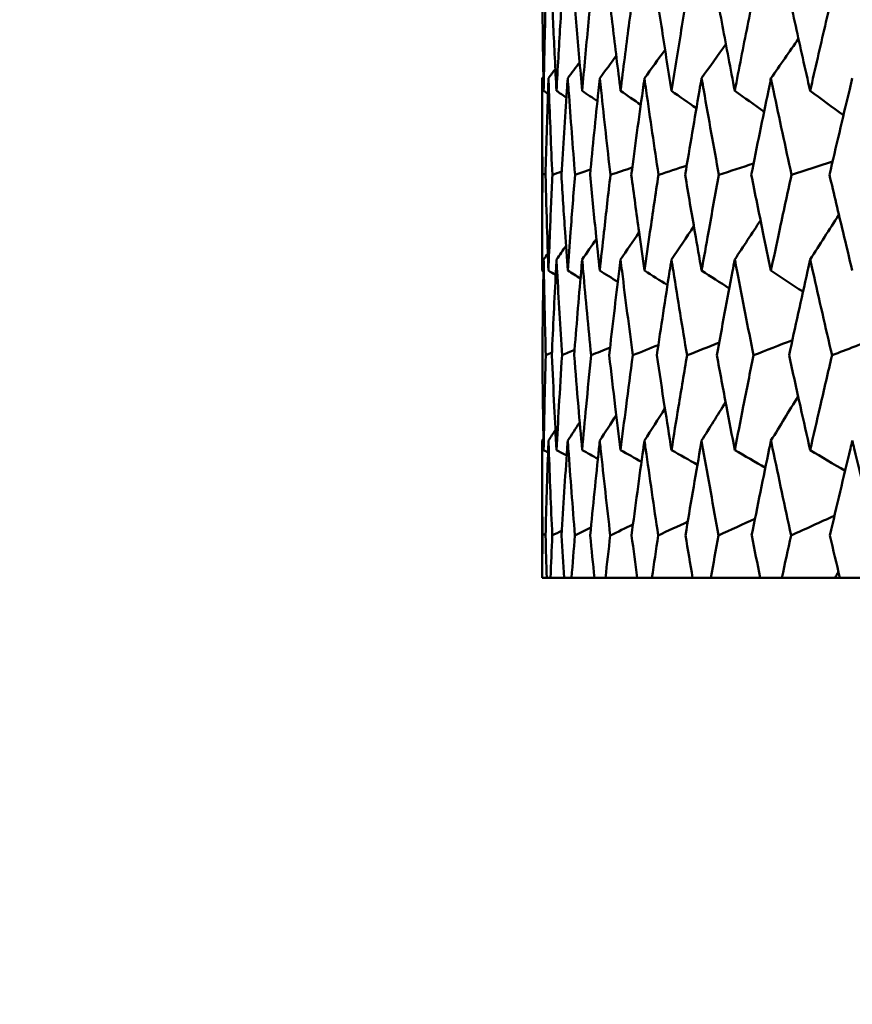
# Model space of a CAD drawing. Header units: millimetres. Extents: x 172 to 1631, y 500 to 2693.
# Tile 1 of 218: x 411 to 416, y 577 to 583. Entities that reach past the tile are written whole.
import ezdxf

# ---------------------------------------------------------------- set-up
doc = ezdxf.new("R2010")
doc.units = ezdxf.units.MM
doc.header["$LTSCALE"] = 10
doc.layers.add('Widoczne (ISO)', color=7, linetype='Continuous', lineweight=50)

msp = doc.modelspace()

# ---------------------------------------------------------------- linework, layer by layer
at = {"layer": 'Widoczne (ISO)'}
for p, q in [((414.2343, 581.4849), (414.2343, 582.6647)), ((414.2343, 579.6019), (414.2343, 580.4422)), ((414.2343, 579.6019), (414.2351, 579.6019)), ((414.2632, 579.6019), (414.2351, 579.6019)), ((414.2632, 579.6019), (414.2859, 579.6019)), ((414.3702, 579.6019), (414.2859, 579.6019)), ((414.3702, 579.6019), (414.4154, 579.6019)), ((414.5555, 579.6019), (414.4154, 579.6019)), ((414.5555, 579.6019), (414.6231, 579.6019)), ((414.8185, 579.6019), (414.6231, 579.6019)), ((414.8185, 579.6019), (414.9082, 579.6019)), ((415.1582, 579.6019), (414.9082, 579.6019)), ((415.1582, 579.6019), (415.2696, 579.6019)), ((415.5731, 579.6019), (415.2696, 579.6019)), ((415.5731, 579.6019), (415.7059, 579.6019)), ((416.032, 579.6019), (415.7059, 579.6019)), ((416.0617, 579.6019), (416.032, 579.6019)), ((416.0617, 579.6019), (416.2152, 579.6019))]:
    msp.add_line(p, q, dxfattribs=at)
msp.add_circle((434.2343, 549.6019), 50, dxfattribs=at)
for points, knots in [([(414.2364, 583.1798), (414.2375, 583.0501), (414.2389, 582.9204), (414.2418, 582.723), (414.2429, 582.6554), (414.2441, 582.5877)], [0.01681985, 0.01681985, 0.01681985, 0.01681985, 0.06159108, 0.06159108, 0.08495433, 0.08495433, 0.08495433, 0.08495433]), ([(414.2441, 582.5877), (414.2453, 582.6553), (414.2467, 582.723), (414.2508, 582.9204), (414.254, 583.0501), (414.2575, 583.1798)], [0.03825175, 0.03825175, 0.03825175, 0.03825175, 0.06160817, 0.06160817, 0.10638617, 0.10638617, 0.10638617, 0.10638617]), ([(414.2941, 583.1798), (414.2998, 583.0501), (414.3059, 582.9204), (414.3159, 582.723), (414.3194, 582.6554), (414.323, 582.5877)], [0.01681985, 0.01681985, 0.01681985, 0.01681985, 0.06159108, 0.06159108, 0.08495433, 0.08495433, 0.08495433, 0.08495433]), ([(414.323, 582.5877), (414.3266, 582.6553), (414.3304, 582.723), (414.3416, 582.9204), (414.3494, 583.0501), (414.3576, 583.1798)], [0.03825175, 0.03825175, 0.03825175, 0.03825175, 0.06160817, 0.06160817, 0.10638617, 0.10638617, 0.10638617, 0.10638617]), ([(414.4306, 583.1798), (414.4409, 583.0501), (414.4516, 582.9204), (414.4685, 582.723), (414.4745, 582.6554), (414.4805, 582.5877)], [0.01681985, 0.01681985, 0.01681985, 0.01681985, 0.06159108, 0.06159108, 0.08495433, 0.08495433, 0.08495433, 0.08495433]), ([(414.4805, 582.5877), (414.4865, 582.6553), (414.4926, 582.723), (414.5109, 582.9204), (414.5232, 583.0501), (414.536, 583.1798)], [0.03825175, 0.03825175, 0.03825175, 0.03825175, 0.06160817, 0.06160817, 0.10638617, 0.10638617, 0.10638617, 0.10638617]), ([(414.6452, 583.1798), (414.6601, 583.0501), (414.6753, 582.9204), (414.6992, 582.723), (414.7075, 582.6554), (414.7159, 582.5877)], [0.01681985, 0.01681985, 0.01681985, 0.01681985, 0.06159108, 0.06159108, 0.08495433, 0.08495433, 0.08495433, 0.08495433]), ([(414.7159, 582.5877), (414.7243, 582.6553), (414.7328, 582.723), (414.758, 582.9204), (414.7749, 583.0501), (414.7922, 583.1798)], [0.03825175, 0.03825175, 0.03825175, 0.03825175, 0.06160817, 0.06160817, 0.10638617, 0.10638617, 0.10638617, 0.10638617]), ([(414.9371, 583.1798), (414.9565, 583.0501), (414.9763, 582.9204), (415.007, 582.723), (415.0176, 582.6554), (415.0284, 582.5877)], [0.01681985, 0.01681985, 0.01681985, 0.01681985, 0.06159108, 0.06159108, 0.08495433, 0.08495433, 0.08495433, 0.08495433]), ([(415.0284, 582.5877), (415.0391, 582.6553), (415.05, 582.723), (415.0819, 582.9204), (415.1033, 583.0501), (415.1251, 583.1798)], [0.03825175, 0.03825175, 0.03825175, 0.03825175, 0.06160817, 0.06160817, 0.10638617, 0.10638617, 0.10638617, 0.10638617]), ([(415.3052, 583.1798), (415.329, 583.0501), (415.3532, 582.9204), (415.3906, 582.723), (415.4036, 582.6554), (415.4166, 582.5877)], [0.01681985, 0.01681985, 0.01681985, 0.01681985, 0.06159108, 0.06159108, 0.08495433, 0.08495433, 0.08495433, 0.08495433]), ([(415.4166, 582.5877), (415.4297, 582.6553), (415.4428, 582.723), (415.4815, 582.9204), (415.5073, 583.0501), (415.5335, 583.1798)], [0.03825175, 0.03825175, 0.03825175, 0.03825175, 0.06160817, 0.06160817, 0.10638617, 0.10638617, 0.10638617, 0.10638617]), ([(415.7479, 583.1798), (415.7761, 583.0501), (415.8046, 582.9204), (415.8487, 582.723), (415.8639, 582.6554), (415.8792, 582.5877)], [0.01681985, 0.01681985, 0.01681985, 0.01681985, 0.06159108, 0.06159108, 0.08495433, 0.08495433, 0.08495433, 0.08495433]), ([(415.8792, 582.5877), (415.8945, 582.6553), (415.9099, 582.723), (415.9551, 582.9204), (415.9852, 583.0501), (416.0156, 583.1798)], [0.03825175, 0.03825175, 0.03825175, 0.03825175, 0.06160817, 0.06160817, 0.10638617, 0.10638617, 0.10638617, 0.10638617]), ([(414.2371, 582.0724), (414.2354, 582.2446), (414.2345, 582.4168), (414.2343, 582.6142), (414.2343, 582.6394), (414.2343, 582.6647)], [0.02530969, 0.02530969, 0.02530969, 0.02530969, 0.08465152, 0.08465152, 0.09334823, 0.09334823, 0.09334823, 0.09334823]), ([(414.2737, 582.6647), (414.2728, 582.6395), (414.2719, 582.6143), (414.2652, 582.4169), (414.26, 582.2446), (414.2555, 582.0724)], [0.07597559, 0.07597559, 0.07597559, 0.07597559, 0.08464777, 0.08464777, 0.14401425, 0.14401425, 0.14401425, 0.14401425]), ([(414.2975, 582.0724), (414.2898, 582.2446), (414.2828, 582.4168), (414.2755, 582.6142), (414.2746, 582.6394), (414.2737, 582.6647)], [0.02530969, 0.02530969, 0.02530969, 0.02530969, 0.08465152, 0.08465152, 0.09334823, 0.09334823, 0.09334823, 0.09334823]), ([(414.392, 582.6647), (414.3902, 582.6395), (414.3884, 582.6143), (414.3747, 582.4169), (414.3634, 582.2446), (414.3528, 582.0724)], [0.07597559, 0.07597559, 0.07597559, 0.07597559, 0.08464777, 0.08464777, 0.14401425, 0.14401425, 0.14401425, 0.14401425]), ([(414.4367, 582.0724), (414.4229, 582.2446), (414.4098, 582.4168), (414.3956, 582.6142), (414.3937, 582.6394), (414.392, 582.6647)], [0.02530969, 0.02530969, 0.02530969, 0.02530969, 0.08465152, 0.08465152, 0.09334823, 0.09334823, 0.09334823, 0.09334823]), ([(414.5885, 582.6647), (414.5858, 582.6395), (414.5832, 582.6143), (414.5625, 582.4169), (414.5452, 582.2446), (414.5285, 582.0724)], [0.07597559, 0.07597559, 0.07597559, 0.07597559, 0.08464777, 0.08464777, 0.14401425, 0.14401425, 0.14401425, 0.14401425]), ([(414.654, 582.0724), (414.6342, 582.2446), (414.615, 582.4168), (414.5939, 582.6142), (414.5912, 582.6394), (414.5885, 582.6647)], [0.02530969, 0.02530969, 0.02530969, 0.02530969, 0.08465152, 0.08465152, 0.09334823, 0.09334823, 0.09334823, 0.09334823]), ([(414.8626, 582.6647), (414.8591, 582.6395), (414.8555, 582.6143), (414.828, 582.4169), (414.8047, 582.2446), (414.782, 582.0724)], [0.07597559, 0.07597559, 0.07597559, 0.07597559, 0.08464777, 0.08464777, 0.14401425, 0.14401425, 0.14401425, 0.14401425]), ([(414.9486, 582.0724), (414.9228, 582.2446), (414.8977, 582.4168), (414.8697, 582.6142), (414.8661, 582.6394), (414.8626, 582.6647)], [0.02530969, 0.02530969, 0.02530969, 0.02530969, 0.08465152, 0.08465152, 0.09334823, 0.09334823, 0.09334823, 0.09334823]), ([(415.2131, 582.6647), (415.2087, 582.6395), (415.2043, 582.6143), (415.1701, 582.4169), (415.1409, 582.2446), (415.1123, 582.0724)], [0.07597559, 0.07597559, 0.07597559, 0.07597559, 0.08464777, 0.08464777, 0.14401425, 0.14401425, 0.14401425, 0.14401425]), ([(415.3193, 582.0724), (415.2876, 582.2446), (415.2567, 582.4168), (415.222, 582.6142), (415.2175, 582.6394), (415.2131, 582.6647)], [0.02530969, 0.02530969, 0.02530969, 0.02530969, 0.08465152, 0.08465152, 0.09334823, 0.09334823, 0.09334823, 0.09334823]), ([(415.6387, 582.6647), (415.6335, 582.6395), (415.6283, 582.6143), (415.5874, 582.4169), (415.5524, 582.2446), (415.5181, 582.0724)], [0.07597559, 0.07597559, 0.07597559, 0.07597559, 0.08464777, 0.08464777, 0.14401425, 0.14401425, 0.14401425, 0.14401425]), ([(415.7646, 582.0724), (415.7272, 582.2446), (415.6906, 582.4168), (415.6492, 582.6142), (415.644, 582.6394), (415.6387, 582.6647)], [0.02530969, 0.02530969, 0.02530969, 0.02530969, 0.08465152, 0.08465152, 0.09334823, 0.09334823, 0.09334823, 0.09334823]), ([(416.1377, 582.6647), (416.1317, 582.6395), (416.1256, 582.6143), (416.0783, 582.4169), (416.0377, 582.2446), (415.9977, 582.0724)], [0.07597559, 0.07597559, 0.07597559, 0.07597559, 0.08464777, 0.08464777, 0.14401425, 0.14401425, 0.14401425, 0.14401425]), ([(414.2343, 581.4849), (414.2343, 581.5634), (414.2344, 581.6418), (414.2352, 581.8376), (414.2359, 581.955), (414.2371, 582.0724)], [0.03448054, 0.03448054, 0.03448054, 0.03448054, 0.06157222, 0.06157222, 0.10209717, 0.10209717, 0.10209717, 0.10209717]), ([(414.2555, 582.0724), (414.2586, 581.955), (414.262, 581.8377), (414.2683, 581.6419), (414.2709, 581.5634), (414.2737, 581.4849)], [0.02104899, 0.02104899, 0.02104899, 0.02104899, 0.0615671, 0.0615671, 0.08866561, 0.08866561, 0.08866561, 0.08866561]), ([(414.2737, 581.4849), (414.2765, 581.5634), (414.2795, 581.6418), (414.2872, 581.8376), (414.2922, 581.955), (414.2975, 582.0724)], [0.03448054, 0.03448054, 0.03448054, 0.03448054, 0.06157222, 0.06157222, 0.10209717, 0.10209717, 0.10209717, 0.10209717]), ([(414.3528, 582.0724), (414.36, 581.955), (414.3676, 581.8377), (414.3809, 581.6419), (414.3864, 581.5634), (414.392, 581.4849)], [0.02104899, 0.02104899, 0.02104899, 0.02104899, 0.0615671, 0.0615671, 0.08866561, 0.08866561, 0.08866561, 0.08866561]), ([(414.392, 581.4849), (414.3976, 581.5634), (414.4033, 581.6418), (414.4181, 581.8376), (414.4272, 581.955), (414.4367, 582.0724)], [0.03448054, 0.03448054, 0.03448054, 0.03448054, 0.06157222, 0.06157222, 0.10209717, 0.10209717, 0.10209717, 0.10209717]), ([(414.5285, 582.0724), (414.5399, 581.955), (414.5517, 581.8377), (414.5719, 581.6419), (414.5801, 581.5634), (414.5885, 581.4849)], [0.02104899, 0.02104899, 0.02104899, 0.02104899, 0.0615671, 0.0615671, 0.08866561, 0.08866561, 0.08866561, 0.08866561]), ([(414.5885, 581.4849), (414.5969, 581.5634), (414.6054, 581.6418), (414.6271, 581.8376), (414.6404, 581.955), (414.654, 582.0724)], [0.03448054, 0.03448054, 0.03448054, 0.03448054, 0.06157222, 0.06157222, 0.10209717, 0.10209717, 0.10209717, 0.10209717]), ([(414.782, 582.0724), (414.7976, 581.955), (414.8134, 581.8377), (414.8405, 581.6419), (414.8515, 581.5634), (414.8626, 581.4849)], [0.02104899, 0.02104899, 0.02104899, 0.02104899, 0.0615671, 0.0615671, 0.08866561, 0.08866561, 0.08866561, 0.08866561]), ([(414.8626, 581.4849), (414.8737, 581.5634), (414.885, 581.6418), (414.9135, 581.8376), (414.9309, 581.955), (414.9486, 582.0724)], [0.03448054, 0.03448054, 0.03448054, 0.03448054, 0.06157222, 0.06157222, 0.10209717, 0.10209717, 0.10209717, 0.10209717]), ([(415.1123, 582.0724), (415.1319, 581.955), (415.1518, 581.8377), (415.1856, 581.6419), (415.1993, 581.5634), (415.2131, 581.4849)], [0.02104899, 0.02104899, 0.02104899, 0.02104899, 0.0615671, 0.0615671, 0.08866561, 0.08866561, 0.08866561, 0.08866561]), ([(415.2131, 581.4849), (415.227, 581.5634), (415.2409, 581.6418), (415.2761, 581.8376), (415.2975, 581.955), (415.3193, 582.0724)], [0.03448054, 0.03448054, 0.03448054, 0.03448054, 0.06157222, 0.06157222, 0.10209717, 0.10209717, 0.10209717, 0.10209717]), ([(415.5181, 582.0724), (415.5416, 581.955), (415.5655, 581.8377), (415.6059, 581.6419), (415.6223, 581.5634), (415.6387, 581.4849)], [0.02104899, 0.02104899, 0.02104899, 0.02104899, 0.0615671, 0.0615671, 0.08866561, 0.08866561, 0.08866561, 0.08866561]), ([(415.6387, 581.4849), (415.6552, 581.5634), (415.6718, 581.6418), (415.7136, 581.8376), (415.7389, 581.955), (415.7646, 582.0724)], [0.03448054, 0.03448054, 0.03448054, 0.03448054, 0.06157222, 0.06157222, 0.10209717, 0.10209717, 0.10209717, 0.10209717]), ([(415.9977, 582.0724), (416.0251, 581.955), (416.0529, 581.8377), (416.0997, 581.6419), (416.1187, 581.5634), (416.1377, 581.4849)], [0.02104899, 0.02104899, 0.02104899, 0.02104899, 0.0615671, 0.0615671, 0.08866561, 0.08866561, 0.08866561, 0.08866561]), ([(414.2441, 581.5532), (414.2437, 581.5291), (414.2433, 581.5049), (414.24, 581.3091), (414.2379, 581.1375), (414.2364, 580.9659)], [0.0806421, 0.0806421, 0.0806421, 0.0806421, 0.08897282, 0.08897282, 0.14811965, 0.14811965, 0.14811965, 0.14811965]), ([(414.2573, 580.9659), (414.2527, 581.1374), (414.2487, 581.3089), (414.245, 581.5047), (414.2446, 581.529), (414.2441, 581.5532)], [0.02983351, 0.02983351, 0.02983351, 0.02983351, 0.0889495, 0.0889495, 0.09731113, 0.09731113, 0.09731113, 0.09731113]), ([(414.323, 581.5532), (414.3217, 581.5291), (414.3205, 581.5049), (414.3103, 581.3091), (414.302, 581.1375), (414.2945, 580.9659)], [0.0806421, 0.0806421, 0.0806421, 0.0806421, 0.08897282, 0.08897282, 0.14811965, 0.14811965, 0.14811965, 0.14811965]), ([(414.357, 580.9659), (414.3463, 581.1374), (414.3363, 581.3089), (414.3256, 581.5047), (414.3243, 581.529), (414.323, 581.5532)], [0.02983351, 0.02983351, 0.02983351, 0.02983351, 0.0889495, 0.0889495, 0.09731113, 0.09731113, 0.09731113, 0.09731113]), ([(414.4805, 581.5532), (414.4784, 581.5291), (414.4762, 581.5049), (414.4591, 581.3091), (414.4448, 581.1375), (414.4313, 580.9659)], [0.0806421, 0.0806421, 0.0806421, 0.0806421, 0.08897282, 0.08897282, 0.14811965, 0.14811965, 0.14811965, 0.14811965]), ([(414.5352, 580.9659), (414.5184, 581.1374), (414.5023, 581.3089), (414.4848, 581.5047), (414.4826, 581.529), (414.4805, 581.5532)], [0.02983351, 0.02983351, 0.02983351, 0.02983351, 0.0889495, 0.0889495, 0.09731113, 0.09731113, 0.09731113, 0.09731113]), ([(414.7159, 581.5532), (414.7129, 581.5291), (414.71, 581.5049), (414.686, 581.3091), (414.6658, 581.1375), (414.6462, 580.9659)], [0.0806421, 0.0806421, 0.0806421, 0.0806421, 0.08897282, 0.08897282, 0.14811965, 0.14811965, 0.14811965, 0.14811965]), ([(414.7911, 580.9659), (414.7683, 581.1374), (414.7463, 581.3089), (414.7219, 581.5047), (414.7189, 581.529), (414.7159, 581.5532)], [0.02983351, 0.02983351, 0.02983351, 0.02983351, 0.0889495, 0.0889495, 0.09731113, 0.09731113, 0.09731113, 0.09731113]), ([(415.0284, 581.5532), (415.0246, 581.5291), (415.0208, 581.5049), (414.9901, 581.3091), (414.9639, 581.1375), (414.9384, 580.9659)], [0.0806421, 0.0806421, 0.0806421, 0.0806421, 0.08897282, 0.08897282, 0.14811965, 0.14811965, 0.14811965, 0.14811965]), ([(415.1237, 580.9659), (415.0951, 581.1374), (415.0672, 581.3089), (415.036, 581.5047), (415.0322, 581.529), (415.0284, 581.5532)], [0.02983351, 0.02983351, 0.02983351, 0.02983351, 0.0889495, 0.0889495, 0.09731113, 0.09731113, 0.09731113, 0.09731113]), ([(415.4166, 581.5532), (415.412, 581.5291), (415.4074, 581.5049), (415.3701, 581.3091), (415.3381, 581.1375), (415.3067, 580.9659)], [0.0806421, 0.0806421, 0.0806421, 0.0806421, 0.08897282, 0.08897282, 0.14811965, 0.14811965, 0.14811965, 0.14811965]), ([(415.5317, 580.9659), (415.4974, 581.1374), (415.4637, 581.3089), (415.4259, 581.5047), (415.4213, 581.529), (415.4166, 581.5532)], [0.02983351, 0.02983351, 0.02983351, 0.02983351, 0.0889495, 0.0889495, 0.09731113, 0.09731113, 0.09731113, 0.09731113]), ([(415.8792, 581.5532), (415.8737, 581.5291), (415.8683, 581.5049), (415.8246, 581.3091), (415.7869, 581.1375), (415.7498, 580.9659)], [0.0806421, 0.0806421, 0.0806421, 0.0806421, 0.08897282, 0.08897282, 0.14811965, 0.14811965, 0.14811965, 0.14811965]), ([(416.0136, 580.9659), (415.9736, 581.1374), (415.9342, 581.3089), (415.8901, 581.5047), (415.8846, 581.529), (415.8792, 581.5532)], [0.02983351, 0.02983351, 0.02983351, 0.02983351, 0.0889495, 0.0889495, 0.09731113, 0.09731113, 0.09731113, 0.09731113]), ([(414.2364, 580.9659), (414.2373, 580.861), (414.2385, 580.7561), (414.2411, 580.5624), (414.2425, 580.4735), (414.2441, 580.3845)], [0.02528165, 0.02528165, 0.02528165, 0.02528165, 0.06150593, 0.06150593, 0.09223152, 0.09223152, 0.09223152, 0.09223152]), ([(414.2441, 580.3845), (414.2457, 580.4734), (414.2475, 580.5623), (414.2518, 580.7561), (414.2544, 580.861), (414.2573, 580.9659)], [0.03078053, 0.03078053, 0.03078053, 0.03078053, 0.06149921, 0.06149921, 0.09773041, 0.09773041, 0.09773041, 0.09773041]), ([(414.2945, 580.9659), (414.2992, 580.861), (414.3041, 580.7561), (414.3136, 580.5624), (414.3182, 580.4735), (414.323, 580.3845)], [0.02528165, 0.02528165, 0.02528165, 0.02528165, 0.06150593, 0.06150593, 0.09223152, 0.09223152, 0.09223152, 0.09223152]), ([(414.323, 580.3845), (414.3278, 580.4734), (414.3328, 580.5623), (414.344, 580.7561), (414.3504, 580.861), (414.357, 580.9659)], [0.03078053, 0.03078053, 0.03078053, 0.03078053, 0.06149921, 0.06149921, 0.09773041, 0.09773041, 0.09773041, 0.09773041]), ([(414.4313, 580.9659), (414.4396, 580.861), (414.4483, 580.7561), (414.4648, 580.5624), (414.4725, 580.4735), (414.4805, 580.3845)], [0.02528165, 0.02528165, 0.02528165, 0.02528165, 0.06150593, 0.06150593, 0.09223152, 0.09223152, 0.09223152, 0.09223152]), ([(414.4805, 580.3845), (414.4884, 580.4734), (414.4966, 580.5623), (414.5147, 580.7561), (414.5248, 580.861), (414.5352, 580.9659)], [0.03078053, 0.03078053, 0.03078053, 0.03078053, 0.06149921, 0.06149921, 0.09773041, 0.09773041, 0.09773041, 0.09773041]), ([(414.6462, 580.9659), (414.6583, 580.861), (414.6706, 580.7561), (414.6939, 580.5624), (414.7048, 580.4735), (414.7159, 580.3845)], [0.02528165, 0.02528165, 0.02528165, 0.02528165, 0.06150593, 0.06150593, 0.09223152, 0.09223152, 0.09223152, 0.09223152]), ([(414.7159, 580.3845), (414.727, 580.4734), (414.7383, 580.5623), (414.7633, 580.7561), (414.777, 580.861), (414.7911, 580.9659)], [0.03078053, 0.03078053, 0.03078053, 0.03078053, 0.06149921, 0.06149921, 0.09773041, 0.09773041, 0.09773041, 0.09773041]), ([(414.9384, 580.9659), (414.9541, 580.861), (414.9701, 580.7561), (415.0002, 580.5624), (415.0142, 580.4735), (415.0284, 580.3845)], [0.02528165, 0.02528165, 0.02528165, 0.02528165, 0.06150593, 0.06150593, 0.09223152, 0.09223152, 0.09223152, 0.09223152]), ([(415.0284, 580.3845), (415.0426, 580.4734), (415.0569, 580.5623), (415.0886, 580.7561), (415.106, 580.861), (415.1237, 580.9659)], [0.03078053, 0.03078053, 0.03078053, 0.03078053, 0.06149921, 0.06149921, 0.09773041, 0.09773041, 0.09773041, 0.09773041]), ([(415.3067, 580.9659), (415.3261, 580.861), (415.3457, 580.7561), (415.3824, 580.5624), (415.3994, 580.4735), (415.4166, 580.3845)], [0.02528165, 0.02528165, 0.02528165, 0.02528165, 0.06150593, 0.06150593, 0.09223152, 0.09223152, 0.09223152, 0.09223152]), ([(415.4166, 580.3845), (415.4339, 580.4734), (415.4513, 580.5623), (415.4895, 580.7561), (415.5105, 580.861), (415.5317, 580.9659)], [0.03078053, 0.03078053, 0.03078053, 0.03078053, 0.06149921, 0.06149921, 0.09773041, 0.09773041, 0.09773041, 0.09773041]), ([(415.7498, 580.9659), (415.7727, 580.861), (415.7958, 580.7561), (415.839, 580.5624), (415.859, 580.4735), (415.8792, 580.3845)], [0.02528165, 0.02528165, 0.02528165, 0.02528165, 0.06150593, 0.06150593, 0.09223152, 0.09223152, 0.09223152, 0.09223152]), ([(415.8792, 580.3845), (415.8993, 580.4734), (415.9197, 580.5623), (415.9644, 580.7561), (415.9889, 580.861), (416.0136, 580.9659)], [0.03078053, 0.03078053, 0.03078053, 0.03078053, 0.06149921, 0.06149921, 0.09773041, 0.09773041, 0.09773041, 0.09773041]), ([(414.237, 579.8612), (414.2353, 580.0385), (414.2344, 580.2159), (414.2343, 580.4096), (414.2343, 580.4259), (414.2343, 580.4422)], [0.0297954, 0.0297954, 0.0297954, 0.0297954, 0.09092493, 0.09092493, 0.09655955, 0.09655955, 0.09655955, 0.09655955]), ([(414.2737, 580.4422), (414.2731, 580.426), (414.2726, 580.4098), (414.2658, 580.2161), (414.2604, 580.0386), (414.2558, 579.8612)], [0.0853813, 0.0853813, 0.0853813, 0.0853813, 0.09097809, 0.09097809, 0.15214536, 0.15214536, 0.15214536, 0.15214536]), ([(414.2971, 579.8612), (414.2891, 580.0385), (414.2819, 580.2159), (414.2749, 580.4096), (414.2743, 580.4259), (414.2737, 580.4422)], [0.0297954, 0.0297954, 0.0297954, 0.0297954, 0.09092493, 0.09092493, 0.09655955, 0.09655955, 0.09655955, 0.09655955]), ([(414.392, 580.4422), (414.3908, 580.426), (414.3897, 580.4098), (414.3761, 580.2161), (414.3644, 580.0386), (414.3534, 579.8612)], [0.0853813, 0.0853813, 0.0853813, 0.0853813, 0.09097809, 0.09097809, 0.15214536, 0.15214536, 0.15214536, 0.15214536]), ([(414.4359, 579.8612), (414.4216, 580.0385), (414.4082, 580.2159), (414.3943, 580.4096), (414.3931, 580.4259), (414.392, 580.4422)], [0.0297954, 0.0297954, 0.0297954, 0.0297954, 0.09092493, 0.09092493, 0.09655955, 0.09655955, 0.09655955, 0.09655955]), ([(414.5885, 580.4422), (414.5868, 580.426), (414.5851, 580.4098), (414.5647, 580.2161), (414.5467, 580.0386), (414.5295, 579.8612)], [0.0853813, 0.0853813, 0.0853813, 0.0853813, 0.09097809, 0.09097809, 0.15214536, 0.15214536, 0.15214536, 0.15214536]), ([(414.6528, 579.8612), (414.6324, 580.0385), (414.6127, 580.2159), (414.592, 580.4096), (414.5902, 580.4259), (414.5885, 580.4422)], [0.0297954, 0.0297954, 0.0297954, 0.0297954, 0.09092493, 0.09092493, 0.09655955, 0.09655955, 0.09655955, 0.09655955]), ([(414.8626, 580.4422), (414.8603, 580.426), (414.858, 580.4098), (414.8309, 580.2161), (414.8068, 580.0386), (414.7834, 579.8612)], [0.0853813, 0.0853813, 0.0853813, 0.0853813, 0.09097809, 0.09097809, 0.15214536, 0.15214536, 0.15214536, 0.15214536]), ([(414.947, 579.8612), (414.9204, 580.0385), (414.8946, 580.2159), (414.8672, 580.4096), (414.8649, 580.4259), (414.8626, 580.4422)], [0.0297954, 0.0297954, 0.0297954, 0.0297954, 0.09092493, 0.09092493, 0.09655955, 0.09655955, 0.09655955, 0.09655955]), ([(415.2131, 580.4422), (415.2103, 580.426), (415.2075, 580.4098), (415.1737, 580.2161), (415.1435, 580.0386), (415.1141, 579.8612)], [0.0853813, 0.0853813, 0.0853813, 0.0853813, 0.09097809, 0.09097809, 0.15214536, 0.15214536, 0.15214536, 0.15214536]), ([(415.3173, 579.8612), (415.2847, 580.0385), (415.2529, 580.2159), (415.2188, 580.4096), (415.216, 580.4259), (415.2131, 580.4422)], [0.0297954, 0.0297954, 0.0297954, 0.0297954, 0.09092493, 0.09092493, 0.09655955, 0.09655955, 0.09655955, 0.09655955]), ([(415.6387, 580.4422), (415.6353, 580.426), (415.632, 580.4098), (415.5918, 580.2161), (415.5556, 580.0386), (415.5202, 579.8612)], [0.0853813, 0.0853813, 0.0853813, 0.0853813, 0.09097809, 0.09097809, 0.15214536, 0.15214536, 0.15214536, 0.15214536]), ([(415.7623, 579.8612), (415.7238, 580.0385), (415.686, 580.2159), (415.6455, 580.4096), (415.6421, 580.4259), (415.6387, 580.4422)], [0.0297954, 0.0297954, 0.0297954, 0.0297954, 0.09092493, 0.09092493, 0.09655955, 0.09655955, 0.09655955, 0.09655955]), ([(416.1377, 580.4422), (416.1338, 580.426), (416.1299, 580.4098), (416.0834, 580.2161), (416.0414, 580.0386), (416.0001, 579.8612)], [0.0853813, 0.0853813, 0.0853813, 0.0853813, 0.09097809, 0.09097809, 0.15214536, 0.15214536, 0.15214536, 0.15214536]), ([(416.2802, 579.8612), (416.2359, 580.0385), (416.1924, 580.2159), (416.1456, 580.4096), (416.1417, 580.4259), (416.1377, 580.4422)], [0.0297954, 0.0297954, 0.0297954, 0.0297954, 0.09092493, 0.09092493, 0.09655955, 0.09655955, 0.09655955, 0.09655955]), ([(414.2351, 579.6019), (414.2355, 579.6878), (414.2361, 579.7737), (414.2369, 579.8601), (414.237, 579.8607), (414.237, 579.8612)], [0, 0, 0, 0, 0.02969567, 0.02969567, 0.02988021, 0.02988021, 0.02988021, 0.02988021]), ([(414.2558, 579.8612), (414.2558, 579.8607), (414.2558, 579.8601), (414.2581, 579.7737), (414.2606, 579.6878), (414.2632, 579.6019)], [0.02951568, 0.02951568, 0.02951568, 0.02951568, 0.02969929, 0.02969929, 0.05939589, 0.05939589, 0.05939589, 0.05939589]), ([(414.2859, 579.6019), (414.2894, 579.6878), (414.2931, 579.7737), (414.297, 579.8601), (414.297, 579.8607), (414.2971, 579.8612)], [0, 0, 0, 0, 0.02969567, 0.02969567, 0.02988021, 0.02988021, 0.02988021, 0.02988021]), ([(414.3534, 579.8612), (414.3535, 579.8607), (414.3535, 579.8601), (414.3589, 579.7737), (414.3644, 579.6878), (414.3702, 579.6019)], [0.02951568, 0.02951568, 0.02951568, 0.02951568, 0.02969929, 0.02969929, 0.05939589, 0.05939589, 0.05939589, 0.05939589]), ([(414.4154, 579.6019), (414.422, 579.6878), (414.4288, 579.7737), (414.4358, 579.8601), (414.4358, 579.8607), (414.4359, 579.8612)], [0, 0, 0, 0, 0.02969567, 0.02969567, 0.02988021, 0.02988021, 0.02988021, 0.02988021]), ([(414.5295, 579.8612), (414.5296, 579.8607), (414.5297, 579.8601), (414.5381, 579.7737), (414.5467, 579.6878), (414.5555, 579.6019)], [0.02951568, 0.02951568, 0.02951568, 0.02951568, 0.02969929, 0.02969929, 0.05939589, 0.05939589, 0.05939589, 0.05939589]), ([(414.6231, 579.6019), (414.6328, 579.6878), (414.6426, 579.7737), (414.6527, 579.8601), (414.6527, 579.8607), (414.6528, 579.8612)], [0, 0, 0, 0, 0.02969567, 0.02969567, 0.02988021, 0.02988021, 0.02988021, 0.02988021]), ([(414.7834, 579.8612), (414.7835, 579.8607), (414.7836, 579.8601), (414.7951, 579.7737), (414.8067, 579.6878), (414.8185, 579.6019)], [0.02951568, 0.02951568, 0.02951568, 0.02951568, 0.02969929, 0.02969929, 0.05939589, 0.05939589, 0.05939589, 0.05939589]), ([(414.9082, 579.6019), (414.9209, 579.6878), (414.9337, 579.7737), (414.9468, 579.8601), (414.9469, 579.8607), (414.947, 579.8612)], [0, 0, 0, 0, 0.02969567, 0.02969567, 0.02988021, 0.02988021, 0.02988021, 0.02988021]), ([(415.1141, 579.8612), (415.1142, 579.8607), (415.1143, 579.8601), (415.1288, 579.7737), (415.1434, 579.6878), (415.1582, 579.6019)], [0.02951568, 0.02951568, 0.02951568, 0.02951568, 0.02969929, 0.02969929, 0.05939589, 0.05939589, 0.05939589, 0.05939589]), ([(415.2696, 579.6019), (415.2853, 579.6878), (415.3011, 579.7737), (415.3171, 579.8601), (415.3172, 579.8607), (415.3173, 579.8612)], [0, 0, 0, 0, 0.02969567, 0.02969567, 0.02988021, 0.02988021, 0.02988021, 0.02988021]), ([(415.5202, 579.8612), (415.5203, 579.8607), (415.5204, 579.8601), (415.5379, 579.7737), (415.5554, 579.6878), (415.5731, 579.6019)], [0.02951568, 0.02951568, 0.02951568, 0.02951568, 0.02969929, 0.02969929, 0.05939589, 0.05939589, 0.05939589, 0.05939589]), ([(415.7059, 579.6019), (415.7244, 579.6878), (415.7431, 579.7737), (415.7621, 579.8601), (415.7622, 579.8607), (415.7623, 579.8612)], [0, 0, 0, 0, 0.02969567, 0.02969567, 0.02988021, 0.02988021, 0.02988021, 0.02988021]), ([(416.0001, 579.8612), (416.0003, 579.8607), (416.0004, 579.8601), (416.0207, 579.7737), (416.0411, 579.6878), (416.0617, 579.6019)], [0.02951568, 0.02951568, 0.02951568, 0.02951568, 0.02969929, 0.02969929, 0.05939589, 0.05939589, 0.05939589, 0.05939589])]:
    msp.add_open_spline(points, degree=3, knots=knots, dxfattribs=at)
for points in [[(415.6387, 582.6647), (415.6949, 582.7458), (415.7512, 582.8268), (415.8076, 582.9078)], [(415.2131, 582.6647), (415.2627, 582.7346), (415.3123, 582.8045), (415.362, 582.8743)], [(414.5885, 582.6647), (414.6222, 582.7107), (414.6559, 582.7567), (414.6896, 582.8026)], [(414.8626, 582.6647), (414.9046, 582.723), (414.9467, 582.7812), (414.9889, 582.8394)], [(414.2737, 582.6647), (414.2878, 582.6836), (414.3019, 582.7026), (414.316, 582.7215)], [(414.392, 582.6647), (414.4163, 582.6976), (414.4407, 582.7306), (414.4651, 582.7635)], [(414.2343, 582.6647), (414.237, 582.6684), (414.2398, 582.6721), (414.2426, 582.6759)], [(414.2441, 582.5877), (414.2529, 582.5818), (414.2617, 582.5758), (414.2704, 582.5699)], [(414.323, 582.5877), (414.3432, 582.574), (414.3635, 582.5603), (414.3837, 582.5466)], [(414.4805, 582.5877), (414.5116, 582.5664), (414.5427, 582.5452), (414.5738, 582.524)], [(414.7159, 582.5877), (414.7573, 582.5591), (414.7986, 582.5306), (414.8399, 582.502)], [(415.0284, 582.5877), (415.0793, 582.5519), (415.1303, 582.5162), (415.1812, 582.4804)], [(415.4166, 582.5877), (415.4765, 582.5448), (415.5364, 582.5019), (415.5962, 582.4591)], [(415.8792, 582.5877), (415.9472, 582.5377), (416.0153, 582.4877), (416.0835, 582.4377)], [(414.788, 582.1174), (414.7433, 582.1024), (414.6987, 582.0874), (414.654, 582.0724)], [(415.1218, 582.1296), (415.0641, 582.1105), (415.0063, 582.0914), (414.9486, 582.0724)], [(415.5319, 582.1416), (415.461, 582.1185), (415.3901, 582.0954), (415.3193, 582.0724)], [(416.0166, 582.1535), (415.9326, 582.1265), (415.8486, 582.0994), (415.7646, 582.0724)], [(414.2557, 582.0792), (414.2495, 582.0769), (414.2433, 582.0746), (414.2371, 582.0724)], [(414.354, 582.0923), (414.3352, 582.0857), (414.3164, 582.079), (414.2975, 582.0724)], [(414.5317, 582.1051), (414.5, 582.0942), (414.4684, 582.0833), (414.4367, 582.0724)], [(415.8792, 581.5532), (415.9378, 581.6448), (415.9965, 581.7362), (416.0554, 581.8275)], [(415.0284, 581.5532), (415.0741, 581.6214), (415.1198, 581.6895), (415.1657, 581.7575)], [(415.4166, 581.5532), (415.4692, 581.6333), (415.5219, 581.7133), (415.5747, 581.7933)], [(414.7159, 581.5532), (414.7538, 581.6088), (414.7917, 581.6644), (414.8297, 581.7199)], [(414.323, 581.5532), (414.3424, 581.5812), (414.3618, 581.6091), (414.3813, 581.637)], [(414.4805, 581.5532), (414.5096, 581.5955), (414.5388, 581.6377), (414.568, 581.6799)], [(414.2441, 581.5532), (414.2528, 581.5656), (414.2614, 581.578), (414.27, 581.5904)], [(414.2343, 581.4849), (414.2371, 581.4832), (414.24, 581.4814), (414.2429, 581.4797)], [(414.2737, 581.4849), (414.2885, 581.4759), (414.3032, 581.4669), (414.318, 581.4578)], [(414.392, 581.4849), (414.4181, 581.4689), (414.4442, 581.4528), (414.4703, 581.4367)], [(414.5885, 581.4849), (414.6254, 581.462), (414.6623, 581.4391), (414.6992, 581.4162)], [(414.8626, 581.4849), (414.9096, 581.4553), (414.9567, 581.4256), (415.0038, 581.396)], [(415.2131, 581.4849), (415.2697, 581.4486), (415.3263, 581.4123), (415.3829, 581.376)], [(415.6387, 581.4849), (415.7042, 581.4419), (415.7697, 581.399), (415.8352, 581.356)], [(415.321, 581.0437), (415.2552, 581.0178), (415.1895, 580.9918), (415.1237, 580.9659)], [(415.7699, 581.0586), (415.6905, 581.0277), (415.6111, 580.9968), (415.5317, 580.9659)], [(416.2926, 581.0736), (416.1996, 581.0377), (416.1066, 581.0018), (416.0136, 580.9659)], [(414.2952, 580.9823), (414.2826, 580.9768), (414.27, 580.9713), (414.2573, 580.9659)], [(414.4338, 580.9982), (414.4082, 580.9874), (414.3826, 580.9766), (414.357, 580.9659)], [(414.6516, 581.0136), (414.6128, 580.9977), (414.574, 580.9818), (414.5352, 580.9659)], [(414.9478, 581.0287), (414.8955, 581.0078), (414.8433, 580.9868), (414.7911, 580.9659)], [(415.2131, 580.4422), (415.2622, 580.5209), (415.3113, 580.5995), (415.3605, 580.678)], [(415.6387, 580.4422), (415.6941, 580.533), (415.7495, 580.6238), (415.8051, 580.7144)], [(414.8626, 580.4422), (414.9044, 580.5081), (414.9463, 580.5739), (414.9882, 580.6397)], [(414.392, 580.4422), (414.4164, 580.4799), (414.4409, 580.5175), (414.4655, 580.5551)], [(414.5885, 580.4422), (414.6221, 580.4945), (414.6558, 580.5467), (414.6896, 580.5989)], [(414.2737, 580.4422), (414.288, 580.464), (414.3022, 580.4858), (414.3165, 580.5076)], [(414.2343, 580.4422), (414.2371, 580.4466), (414.24, 580.451), (414.2429, 580.4554)], [(414.2441, 580.3845), (414.2531, 580.3796), (414.2622, 580.3747), (414.2712, 580.3697)], [(414.323, 580.3845), (414.3438, 580.3731), (414.3647, 580.3616), (414.3855, 580.3502)], [(414.4805, 580.3845), (414.5126, 580.3667), (414.5447, 580.3489), (414.5768, 580.3311)], [(414.7159, 580.3845), (414.7588, 580.3605), (414.8016, 580.3364), (414.8445, 580.3124)], [(415.0284, 580.3845), (415.0814, 580.3543), (415.1344, 580.3241), (415.1873, 580.2939)], [(415.4166, 580.3845), (415.4791, 580.3481), (415.5417, 580.3117), (415.6042, 580.2754)], [(415.8792, 580.3845), (415.9505, 580.3419), (416.0219, 580.2993), (416.0933, 580.2568)], [(415.1281, 579.9456), (415.0678, 579.9175), (415.0074, 579.8893), (414.947, 579.8612)], [(415.5407, 579.9637), (415.4663, 579.9295), (415.3918, 579.8954), (415.3173, 579.8612)], [(416.0283, 579.9819), (415.9396, 579.9416), (415.851, 579.9014), (415.7623, 579.8612)], [(414.3552, 579.8903), (414.3358, 579.8806), (414.3165, 579.8709), (414.2971, 579.8612)], [(414.5342, 579.909), (414.5014, 579.8931), (414.4686, 579.8772), (414.4359, 579.8612)], [(414.7922, 579.9274), (414.7457, 579.9053), (414.6993, 579.8833), (414.6528, 579.8612)], [(414.256, 579.8711), (414.2497, 579.8678), (414.2433, 579.8645), (414.237, 579.8612)], [(416.032, 579.6019), (416.039, 579.6142), (416.0459, 579.6264), (416.0529, 579.6386)]]:
    msp.add_open_spline(points, degree=3, dxfattribs=at)

doc.saveas('drawing.dxf')
